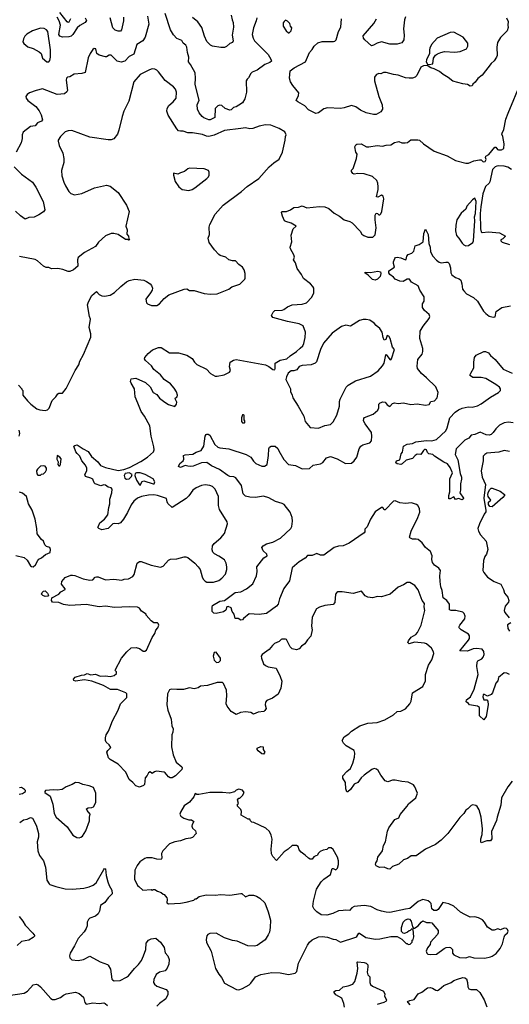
# Model space of a CAD drawing. Extents: x 2086813 to 2278017, y 548126 to 753336.
# Tile 141 of 256: x 2115156 to 2120512, y 648925 to 659706. Entities that reach past the tile are written whole.
import ezdxf

# ---------------------------------------------------------------- set-up
doc = ezdxf.new("R2010")
doc.units = 0

msp = doc.modelspace()

# ---------------------------------------------------------------- linework, layer by layer
at = {"layer": '0CON10XD'}
for points in [[(2116556, 659745), (2116569, 659655), (2116530, 659515), (2116502, 659475), (2116436, 659435), (2116403, 659327), (2116355, 659302), (2116308, 659252), (2116265, 659239), (2116223, 659253), (2116155, 659318), (2116135, 659319), (2116105, 659299), (2116095, 659299), (2116025, 659319), (2116000, 659335), (2115988, 659385), (2115971, 659389), (2115955, 659378), (2115926, 659334), (2115905, 659287), (2115871, 659129), (2115835, 659117), (2115752, 659108), (2115705, 659081), (2115680, 659075), (2115668, 659065), (2115666, 659045), (2115679, 658931), (2115672, 658915), (2115648, 658895), (2115565, 658888), (2115405, 658947), (2115338, 658932), (2115265, 658906), (2115237, 658885), (2115224, 658865), (2115227, 658845), (2115245, 658820), (2115334, 658755), (2115369, 658709), (2115390, 658665), (2115405, 658610), (2115395, 658594), (2115352, 658575), (2115327, 658545), (2115274, 658535), (2115193, 658475), (2115184, 658445), (2115184, 658406), (2115174, 658356), (2115116, 658254)], [(2115871, 659725), (2115888, 659698), (2115874, 659675), (2115815, 659641), (2115785, 659615), (2115737, 659543), (2115718, 659525), (2115693, 659517), (2115623, 659513), (2115594, 659524), (2115584, 659544), (2115603, 659645), (2115589, 659695), (2115565, 659732)], [(2115712, 659715), (2115695, 659678), (2115685, 659674), (2115675, 659682), (2115595, 659785)], [(2116292, 659735), (2116291, 659695), (2116271, 659595), (2116259, 659581), (2116235, 659579), (2116202, 659592), (2116175, 659615), (2116144, 659725)], [(2117749, 659725), (2117744, 659695), (2117712, 659615), (2117699, 659545), (2117709, 659505), (2117726, 659475), (2117874, 659325), (2117903, 659275), (2117910, 659250), (2117894, 659236), (2117836, 659214), (2117755, 659154), (2117699, 659131), (2117685, 659118), (2117660, 659070), (2117644, 659056), (2117634, 659035), (2117638, 658912), (2117620, 658840), (2117594, 658796), (2117552, 658768), (2117525, 658752), (2117495, 658744), (2117470, 658720), (2117455, 658714), (2117404, 658734), (2117366, 658766), (2117345, 658769), (2117325, 658762), (2117296, 658735), (2117290, 658635), (2117240, 658610), (2117225, 658609), (2117172, 658632), (2117154, 658645), (2117121, 658685), (2117103, 658725), (2117099, 658775), (2117121, 658825), (2117074, 658995), (2117081, 659065), (2117074, 659125), (2117026, 659215), (2117002, 659245), (2117007, 659295), (2116990, 659345), (2116986, 659405), (2116975, 659427), (2116945, 659448), (2116928, 659478), (2116875, 659499), (2116840, 659540), (2116807, 659595), (2116749, 659775)], [(2117471, 659755), (2117479, 659705), (2117492, 659675), (2117496, 659625), (2117479, 659535), (2117491, 659475), (2117485, 659456), (2117455, 659444), (2117418, 659412), (2117397, 659403), (2117355, 659401), (2117264, 659414), (2117244, 659425), (2117205, 659466), (2117178, 659525), (2117150, 659620), (2117105, 659683), (2117045, 659731)], [(2120482, 659725), (2120500, 659685), (2120496, 659645), (2120501, 659619), (2120490, 659585), (2120415, 659512), (2120383, 659455), (2120377, 659405), (2120380, 659315), (2120373, 659295), (2120347, 659255), (2120314, 659226), (2120215, 659100), (2120167, 659063), (2120137, 659023), (2120112, 658998), (2120105, 658982), (2120085, 658978), (2120055, 658997), (2120005, 659002), (2119895, 659033), (2119844, 659074), (2119788, 659105), (2119749, 659139), (2119689, 659169), (2119655, 659177), (2119614, 659204), (2119575, 659202), (2119545, 659187), (2119502, 659095), (2119482, 659078), (2119454, 659066), (2119415, 659064), (2119375, 659070), (2119295, 659100), (2119245, 659106), (2119165, 659129), (2119135, 659129), (2119105, 659112), (2119084, 659116), (2119058, 659105), (2119045, 659088), (2119039, 659075), (2119036, 659035), (2119086, 658865), (2119120, 658775), (2119126, 658725), (2119108, 658695), (2119055, 658669), (2119025, 658668), (2118945, 658687), (2118885, 658715), (2118835, 658752), (2118785, 658766), (2118705, 658740), (2118666, 658734), (2118525, 658742), (2118485, 658728), (2118425, 658685), (2118395, 658680), (2118315, 658718), (2118275, 658763), (2118199, 658805), (2118181, 658821), (2118206, 658874), (2118210, 658905), (2118143, 658985), (2118119, 659025), (2118107, 659065), (2118116, 659145), (2118160, 659180), (2118281, 659245), (2118325, 659347), (2118355, 659378), (2118377, 659415), (2118419, 659451), (2118464, 659466), (2118588, 659468), (2118605, 659472), (2118618, 659485), (2118645, 659575), (2118671, 659625), (2118678, 659715)], [(2119375, 659736), (2119364, 659705), (2119356, 659606), (2119363, 659535), (2119358, 659485), (2119335, 659454), (2119285, 659436), (2119205, 659438), (2119115, 659463), (2119065, 659450), (2119025, 659425), (2119005, 659420), (2118933, 659485), (2118916, 659505), (2118912, 659528), (2119029, 659665), (2119061, 659715)], [(2115475, 659243), (2115485, 659258), (2115494, 659295), (2115494, 659375), (2115463, 659575), (2115451, 659595), (2115425, 659611), (2115385, 659612), (2115296, 659584), (2115235, 659548), (2115212, 659525), (2115196, 659495), (2115191, 659465), (2115200, 659445), (2115245, 659410), (2115305, 659391), (2115369, 659355), (2115390, 659335), (2115405, 659286), (2115452, 659245), (2115475, 659243)], [(2118105, 659563), (2118125, 659582), (2118132, 659615), (2118120, 659635), (2118112, 659665), (2118085, 659690), (2118065, 659699), (2118048, 659685), (2118040, 659670), (2118039, 659635), (2118070, 659585), (2118095, 659563), (2118105, 659563)], [(2119635, 659216), (2119675, 659223), (2119684, 659286), (2119704, 659316), (2119725, 659331), (2119763, 659347), (2119805, 659356), (2119915, 659349), (2119975, 659358), (2120043, 659387), (2120060, 659415), (2120058, 659448), (2120006, 659516), (2119905, 659568), (2119865, 659564), (2119722, 659505), (2119662, 659435), (2119642, 659395), (2119638, 659375), (2119640, 659335), (2119607, 659265), (2119603, 659245), (2119619, 659219), (2119635, 659216)], [(2115143, 655703), (2115180, 655665), (2115180, 655655), (2115190, 655645), (2115190, 655595), (2115241, 655531), (2115277, 655497), (2115342, 655445), (2115378, 655435), (2115435, 655428), (2115462, 655435), (2115477, 655453), (2115512, 655535), (2115552, 655575), (2115575, 655608), (2115585, 655617), (2115625, 655618), (2115665, 655668), (2115764, 655866), (2115802, 655925), (2115815, 655968), (2115855, 656038), (2115935, 656230), (2115936, 656265), (2115916, 656336), (2115930, 656425), (2115918, 656455), (2115899, 656585), (2115907, 656615), (2115947, 656685), (2115995, 656728), (2116025, 656698), (2116055, 656681), (2116085, 656679), (2116145, 656690), (2116195, 656719), (2116264, 656786), (2116325, 656835), (2116355, 656850), (2116415, 656864), (2116515, 656852), (2116545, 656840), (2116583, 656813), (2116599, 656795), (2116610, 656765), (2116607, 656745), (2116586, 656714), (2116537, 656645), (2116543, 656605), (2116555, 656594), (2116597, 656577), (2116655, 656578), (2116686, 656594), (2116736, 656654), (2116786, 656694), (2116956, 656754), (2116985, 656758), (2117015, 656741), (2117065, 656739), (2117175, 656709), (2117245, 656700), (2117315, 656703), (2117444, 656756), (2117478, 656782), (2117565, 656810), (2117618, 656865), (2117622, 656875), (2117622, 656925), (2117612, 656965), (2117592, 656995), (2117552, 657025), (2117518, 657065), (2117484, 657064), (2117445, 657077), (2117412, 657105), (2117348, 657125), (2117334, 657134), (2117288, 657185), (2117230, 657265), (2117217, 657315), (2117231, 657355), (2117229, 657435), (2117236, 657464), (2117294, 657575), (2117381, 657675), (2117582, 657825), (2117645, 657879), (2117771, 657965), (2117886, 658094), (2117935, 658138), (2117995, 658178), (2118030, 658255), (2118061, 658385), (2118064, 658426), (2118072, 658445), (2118055, 658477), (2117995, 658516), (2117905, 658550), (2117845, 658556), (2117775, 658539), (2117705, 658513), (2117675, 658511), (2117625, 658520), (2117575, 658515), (2117395, 658493), (2117285, 658443), (2117225, 658426), (2117200, 658430), (2117155, 658450), (2117045, 658467), (2116995, 658468), (2116945, 658486), (2116915, 658484), (2116895, 658489), (2116875, 658509), (2116781, 658661), (2116765, 658705), (2116771, 658735), (2116787, 658765), (2116835, 658805), (2116866, 658845), (2116872, 658912), (2116860, 658945), (2116839, 658969), (2116749, 659039), (2116675, 659133), (2116655, 659153), (2116635, 659163), (2116605, 659166), (2116575, 659156), (2116474, 659105), (2116403, 659025), (2116351, 658815), (2116296, 658704), (2116276, 658645), (2116242, 658495), (2116226, 658454), (2116185, 658402), (2116158, 658392), (2116125, 658390), (2115925, 658419), (2115725, 658493), (2115685, 658490), (2115652, 658478), (2115603, 658425), (2115577, 658385), (2115577, 658375), (2115588, 658328), (2115628, 658245), (2115640, 658185), (2115639, 658141), (2115614, 658055), (2115618, 657995), (2115639, 657925), (2115656, 657885), (2115694, 657824), (2115715, 657804), (2115755, 657789), (2115835, 657804), (2115975, 657866), (2116105, 657894), (2116144, 657884), (2116233, 657815), (2116326, 657676), (2116354, 657606), (2116317, 657445), (2116332, 657405), (2116328, 657358), (2116347, 657337), (2116350, 657305), (2116360, 657295), (2116345, 657290), (2116335, 657300), (2116315, 657300), (2116235, 657352), (2116185, 657363), (2116155, 657363), (2116095, 657340), (2116019, 657271), (2115985, 657224), (2115865, 657157), (2115795, 657100), (2115790, 657075), (2115792, 657008), (2115745, 656968), (2115705, 656948), (2115685, 656948), (2115629, 656969), (2115575, 656980), (2115505, 656976), (2115475, 656991), (2115445, 656993), (2115416, 657006), (2115352, 657065), (2115325, 657080), (2115154, 657114)], [(2115732, 653622), (2115758, 653618), (2115852, 653582), (2115925, 653569), (2115955, 653571), (2115980, 653600), (2115995, 653606), (2116015, 653604), (2116095, 653573), (2116185, 653580), (2116275, 653570), (2116300, 653580), (2116348, 653585), (2116395, 653610), (2116408, 653632), (2116441, 653755), (2116465, 653772), (2116485, 653774), (2116595, 653732), (2116695, 653712), (2116725, 653722), (2116785, 653788), (2116805, 653798), (2116875, 653802), (2116955, 653823), (2116975, 653823), (2116995, 653817), (2117073, 653755), (2117109, 653715), (2117129, 653685), (2117151, 653605), (2117165, 653578), (2117185, 653558), (2117205, 653548), (2117275, 653546), (2117335, 653566), (2117368, 653592), (2117406, 653635), (2117423, 653685), (2117423, 653715), (2117413, 653755), (2117395, 653790), (2117335, 653832), (2117287, 653857), (2117270, 653875), (2117261, 653901), (2117267, 653945), (2117285, 653972), (2117358, 654032), (2117395, 654078), (2117429, 654185), (2117425, 654208), (2117343, 654343), (2117332, 654385), (2117330, 654485), (2117294, 654565), (2117265, 654594), (2117235, 654606), (2117185, 654611), (2117144, 654604), (2117085, 654580), (2117051, 654555), (2117005, 654491), (2116977, 654463), (2116825, 654363), (2116778, 654408), (2116769, 654425), (2116763, 654463), (2116665, 654496), (2116625, 654502), (2116565, 654499), (2116490, 654485), (2116444, 654466), (2116406, 654434), (2116376, 654395), (2116335, 654310), (2116291, 654235), (2116260, 654195), (2116235, 654184), (2116195, 654191), (2116175, 654187), (2116125, 654133), (2116055, 654119), (2116023, 654135), (2116012, 654145), (2116013, 654153), (2116032, 654195), (2116085, 654237), (2116119, 654285), (2116130, 654365), (2116142, 654405), (2116142, 654455), (2116165, 654525), (2116167, 654565), (2116155, 654578), (2116125, 654587), (2116095, 654610), (2116075, 654611), (2116045, 654600), (2115983, 654623), (2115970, 654635), (2115957, 654675), (2115935, 654687), (2115875, 654704), (2115870, 654725), (2115890, 654765), (2115889, 654795), (2115875, 654829), (2115835, 654875), (2115815, 654925), (2115786, 654955), (2115771, 654975), (2115747, 655035), (2115758, 655045), (2115785, 655050), (2115851, 655005), (2115905, 654979), (2115941, 654921), (2116011, 654865), (2116041, 654825), (2116095, 654801), (2116235, 654771), (2116295, 654782), (2116357, 654803), (2116481, 654869), (2116553, 654915), (2116620, 654975), (2116626, 654994), (2116625, 655030), (2116594, 655144), (2116579, 655259), (2116523, 655363), (2116484, 655415), (2116448, 655505), (2116420, 655575), (2116412, 655665), (2116374, 655724), (2116369, 655745), (2116376, 655774), (2116425, 655782), (2116532, 655732), (2116584, 655685), (2116615, 655623), (2116655, 655600), (2116685, 655560), (2116745, 655517), (2116785, 655493), (2116855, 655472), (2116872, 655495), (2116876, 655516), (2116858, 655555), (2116860, 655565), (2116878, 655575), (2116882, 655595), (2116871, 655631), (2116845, 655670), (2116805, 655718), (2116737, 655767), (2116695, 655816), (2116625, 655876), (2116597, 655915), (2116533, 655975), (2116522, 655992), (2116525, 656005), (2116561, 656049), (2116610, 656090), (2116675, 656118), (2116704, 656115), (2116795, 656058), (2116895, 656058), (2116985, 656032), (2117044, 655995), (2117067, 655955), (2117095, 655931), (2117199, 655879), (2117245, 655832), (2117294, 655804), (2117315, 655801), (2117394, 655816), (2117450, 655845), (2117462, 655865), (2117453, 655905), (2117460, 655955), (2117495, 655977), (2117524, 655984), (2117846, 655926), (2117880, 655910), (2117925, 655874), (2117947, 655873), (2117952, 655885), (2117950, 655945), (2118005, 655978), (2118077, 655993), (2118114, 656026), (2118185, 656072), (2118225, 656108), (2118252, 656135), (2118265, 656160), (2118280, 656225), (2118283, 656285), (2118257, 656355), (2118215, 656376), (2118085, 656401), (2117925, 656444), (2117910, 656465), (2117928, 656505), (2117949, 656521), (2118028, 656525), (2118045, 656531), (2118085, 656560), (2118137, 656583), (2118245, 656589), (2118292, 656605), (2118352, 656668), (2118374, 656716), (2118374, 656765), (2118364, 656785), (2118336, 656815), (2118261, 656871), (2118240, 656915), (2118192, 656982), (2118174, 657044), (2118150, 657075), (2118162, 657105), (2118155, 657130), (2118117, 657195), (2118116, 657215), (2118134, 657275), (2118127, 657345), (2118148, 657415), (2118180, 657445), (2118125, 657479), (2118068, 657495), (2118053, 657505), (2118030, 657555), (2118020, 657595), (2118025, 657607), (2118075, 657606), (2118118, 657622), (2118155, 657650), (2118205, 657653), (2118245, 657666), (2118296, 657646), (2118435, 657660), (2118495, 657656), (2118539, 657639), (2118595, 657588), (2118654, 657554), (2118705, 657513), (2118766, 657496), (2118793, 657483), (2118879, 657389), (2118898, 657358), (2118921, 657341), (2118965, 657326), (2119020, 657325), (2119045, 657350), (2119056, 657425), (2119043, 657515), (2119044, 657566), (2119055, 657588), (2119070, 657585), (2119085, 657570), (2119095, 657570), (2119105, 657580), (2119117, 657605), (2119140, 657745), (2119132, 657775), (2119115, 657783), (2119075, 657763), (2119060, 657765), (2119078, 657845), (2119076, 657876), (2119074, 657915), (2119064, 657944), (2119015, 657990), (2118925, 658017), (2118855, 658020), (2118815, 658013), (2118801, 658021), (2118785, 658043), (2118785, 658058), (2118804, 658076), (2118842, 658185), (2118847, 658235), (2118834, 658255), (2118824, 658315), (2118832, 658335), (2118845, 658341), (2118890, 658345), (2118950, 658315), (2118975, 658312), (2119065, 658329), (2119125, 658322), (2119165, 658333), (2119215, 658336), (2119255, 658361), (2119290, 658370), (2119305, 658371), (2119335, 658357), (2119374, 658356), (2119399, 658361), (2119435, 658390), (2119511, 658391), (2119528, 658385), (2119572, 658345), (2119692, 658265), (2119832, 658215), (2119922, 658165), (2120035, 658133), (2120065, 658133), (2120090, 658145), (2120125, 658162), (2120185, 658172), (2120205, 658170), (2120225, 658150), (2120247, 658153), (2120260, 658175), (2120252, 658195), (2120255, 658210), (2120289, 658231), (2120355, 658310), (2120365, 658310), (2120382, 658285), (2120395, 658281), (2120425, 658280), (2120452, 658295), (2120456, 658346), (2120443, 658425), (2120432, 658452), (2120433, 658465), (2120451, 658505), (2120476, 658615), (2120499, 658681), (2120643, 659027)], [(2115097, 658095), (2115175, 658016), (2115295, 657928), (2115332, 657872), (2115414, 657715), (2115430, 657625), (2115415, 657603), (2115365, 657568), (2115315, 657543), (2115255, 657540), (2115215, 657523), (2115165, 657558), (2115110, 657610)], [(2120537, 658065), (2120495, 658091), (2120455, 658102), (2120395, 658104), (2120375, 658103), (2120356, 658094), (2120330, 658065), (2120300, 657930), (2120291, 657915), (2120251, 657879), (2120222, 657798), (2120199, 657655), (2120195, 657585), (2120196, 657415), (2120205, 657382), (2120215, 657375), (2120284, 657384), (2120405, 657372), (2120470, 657335), (2120440, 657305), (2120420, 657295), (2120420, 657285), (2120435, 657268), (2120515, 657244)], [(2117005, 657834), (2117044, 657846), (2117072, 657865), (2117203, 657967), (2117220, 657985), (2117228, 658005), (2117230, 658035), (2117220, 658055), (2117175, 658072), (2117015, 658080), (2116995, 658073), (2116960, 658045), (2116915, 658030), (2116887, 658013), (2116840, 658025), (2116838, 658005), (2116858, 657935), (2116896, 657876), (2116935, 657847), (2117005, 657834)], [(2120035, 657230), (2120065, 657233), (2120113, 657265), (2120120, 657285), (2120136, 657505), (2120133, 657547), (2120141, 657585), (2120149, 657715), (2120135, 657750), (2120108, 657732), (2120048, 657665), (2120035, 657632), (2119984, 657586), (2119940, 657515), (2119926, 657455), (2119924, 657395), (2119934, 657344), (2119961, 657315), (2119995, 657258), (2120015, 657240), (2120035, 657230)], [(2120515, 652534), (2120485, 652552), (2120455, 652553), (2120395, 652502), (2120386, 652465), (2120365, 652440), (2120327, 652335), (2120314, 652316), (2120275, 652300), (2120235, 652322), (2120225, 652312), (2120222, 652292), (2120235, 652260), (2120265, 652260), (2120279, 652245), (2120282, 652202), (2120258, 652075), (2120235, 652040), (2120187, 652085), (2120186, 652176), (2120165, 652189), (2120075, 652202), (2120065, 652220), (2120042, 652235), (2120045, 652257), (2120089, 652291), (2120126, 652374), (2120171, 652535), (2120156, 652624), (2120159, 652671), (2120169, 652685), (2120212, 652708), (2120226, 652725), (2120237, 652755), (2120235, 652788), (2120215, 652813), (2120155, 652821), (2120118, 652815), (2120055, 652790), (2119970, 652795), (2120067, 652913), (2120075, 652930), (2120075, 652960), (2120067, 652977), (2119985, 653024), (2119962, 653045), (2119961, 653055), (2119972, 653075), (2120026, 653145), (2120031, 653175), (2120020, 653205), (2120005, 653220), (2119926, 653236), (2119875, 653236), (2119859, 653245), (2119857, 653307), (2119830, 653345), (2119787, 653377), (2119778, 653455), (2119762, 653495), (2119755, 653555), (2119751, 653615), (2119758, 653675), (2119740, 653700), (2119693, 653733), (2119672, 653762), (2119666, 653794), (2119669, 653835), (2119651, 653881), (2119595, 653928), (2119558, 653978), (2119515, 654013), (2119495, 654019), (2119455, 654017), (2119425, 654032), (2119421, 654041), (2119440, 654105), (2119513, 654255), (2119533, 654315), (2119530, 654355), (2119513, 654385), (2119498, 654398), (2119444, 654414), (2119375, 654409), (2119315, 654416), (2119265, 654436), (2119245, 654432), (2119155, 654340), (2119145, 654340), (2119127, 654365), (2119115, 654366), (2119045, 654316), (2118995, 654235), (2118956, 654154), (2118933, 654127), (2118931, 654099), (2118923, 654087), (2118759, 653975), (2118695, 653946), (2118645, 653942), (2118595, 653928), (2118485, 653841), (2118445, 653844), (2118405, 653859), (2118355, 653838), (2118305, 653838), (2118279, 653811), (2118215, 653770), (2118137, 653703), (2118108, 653562), (2118044, 653476), (2117999, 653365), (2117983, 653307), (2117967, 653285), (2117855, 653202), (2117775, 653192), (2117665, 653199), (2117605, 653149), (2117594, 653136), (2117575, 653129), (2117545, 653148), (2117515, 653150), (2117504, 653195), (2117479, 653225), (2117469, 653265), (2117435, 653281), (2117422, 653278), (2117411, 653239), (2117385, 653222), (2117305, 653205), (2117279, 653209), (2117262, 653225), (2117261, 653275), (2117267, 653293), (2117345, 653338), (2117395, 653345), (2117515, 653432), (2117575, 653442), (2117637, 653473), (2117705, 653528), (2117747, 653615), (2117753, 653663), (2117751, 653715), (2117828, 653812), (2117862, 653835), (2117858, 653855), (2117821, 653891), (2117804, 653926), (2117821, 653945), (2117855, 653967), (2117925, 653984), (2118009, 654029), (2118124, 654136), (2118134, 654156), (2118141, 654215), (2118138, 654255), (2118114, 654315), (2118049, 654399), (2118029, 654409), (2117955, 654429), (2117881, 654471), (2117825, 654490), (2117735, 654474), (2117675, 654476), (2117625, 654488), (2117602, 654515), (2117581, 654605), (2117520, 654690), (2117500, 654700), (2117455, 654704), (2117432, 654715), (2117342, 654782), (2117255, 654822), (2117205, 654858), (2117145, 654855), (2117055, 654818), (2117025, 654813), (2116995, 654817), (2116965, 654823), (2116915, 654802), (2116894, 654814), (2116909, 654845), (2116946, 654875), (2116951, 654895), (2116948, 654932), (2116965, 654941), (2117051, 654949), (2117085, 654971), (2117140, 654990), (2117169, 655035), (2117186, 655145), (2117195, 655165), (2117205, 655169), (2117219, 655169), (2117236, 655156), (2117291, 655055), (2117325, 655026), (2117347, 655017), (2117445, 655005), (2117635, 654946), (2117685, 654915), (2117715, 654871), (2117741, 654845), (2117805, 654817), (2117835, 654816), (2117863, 654837), (2117879, 654935), (2117882, 655005), (2117890, 655025), (2117908, 655035), (2117952, 655035), (2117979, 655009), (2117991, 654985), (2118045, 654890), (2118097, 654837), (2118175, 654823), (2118245, 654786), (2118325, 654791), (2118365, 654829), (2118445, 654841), (2118472, 654858), (2118513, 654907), (2118555, 654922), (2118628, 654898), (2118722, 654845), (2118785, 654851), (2118814, 654876), (2118845, 654916), (2118870, 655005), (2118889, 655035), (2118911, 655049), (2118986, 655074), (2119003, 655095), (2119010, 655145), (2119004, 655185), (2118935, 655280), (2118918, 655315), (2118920, 655340), (2118929, 655351), (2119023, 655387), (2119075, 655430), (2119084, 655455), (2119085, 655497), (2119100, 655510), (2119129, 655521), (2119155, 655519), (2119175, 655487), (2119205, 655471), (2119235, 655503), (2119255, 655510), (2119295, 655502), (2119355, 655510), (2119435, 655491), (2119505, 655500), (2119595, 655486), (2119636, 655494), (2119654, 655526), (2119695, 655533), (2119724, 655566), (2119734, 655625), (2119709, 655685), (2119605, 655786), (2119550, 655830), (2119509, 655885), (2119503, 655913), (2119510, 655985), (2119559, 656045), (2119567, 656073), (2119567, 656105), (2119532, 656215), (2119538, 656295), (2119570, 656350), (2119637, 656435), (2119643, 656455), (2119635, 656478), (2119583, 656523), (2119564, 656555), (2119562, 656595), (2119580, 656625), (2119581, 656671), (2119534, 656744), (2119515, 656790), (2119441, 656831), (2119420, 656865), (2119395, 656866), (2119350, 656840), (2119315, 656841), (2119262, 656865), (2119246, 656886), (2119205, 656914), (2119193, 656935), (2119194, 656955), (2119257, 656995), (2119244, 657035), (2119244, 657055), (2119259, 657091), (2119269, 657101), (2119286, 657106), (2119327, 657097), (2119375, 657078), (2119385, 657080), (2119393, 657115), (2119405, 657133), (2119445, 657151), (2119468, 657172), (2119482, 657228), (2119525, 657244), (2119571, 657275), (2119576, 657364), (2119595, 657412), (2119623, 657353), (2119632, 657255), (2119646, 657215), (2119651, 657165), (2119675, 657115), (2119715, 657072), (2119745, 657052), (2119766, 657044), (2119819, 657051), (2119840, 657050), (2119854, 657035), (2119869, 656989), (2119873, 656933), (2119883, 656913), (2119922, 656882), (2119965, 656869), (2119983, 656855), (2119994, 656815), (2120001, 656755), (2120013, 656735), (2120045, 656703), (2120122, 656662), (2120166, 656625), (2120231, 656515), (2120255, 656488), (2120291, 656461), (2120335, 656449), (2120359, 656451), (2120370, 656510), (2120430, 656555), (2120525, 656574)], [(2119045, 656854), (2119015, 656862), (2118970, 656910), (2118932, 656935), (2118935, 656940), (2118995, 656936), (2119075, 656951), (2119103, 656945), (2119108, 656925), (2119098, 656895), (2119070, 656865), (2119045, 656854)], [(2118425, 655232), (2118495, 655264), (2118555, 655274), (2118586, 655304), (2118626, 655375), (2118654, 655475), (2118654, 655525), (2118661, 655549), (2118729, 655681), (2118751, 655705), (2118830, 655750), (2118995, 655802), (2119078, 655862), (2119125, 655914), (2119143, 655945), (2119160, 656035), (2119165, 656038), (2119205, 655984), (2119215, 655980), (2119225, 655992), (2119257, 656095), (2119235, 656120), (2119209, 656215), (2119195, 656242), (2119175, 656247), (2119160, 656205), (2119145, 656198), (2119131, 656225), (2119120, 656285), (2119095, 656323), (2119057, 656357), (2119035, 656381), (2118985, 656414), (2118946, 656424), (2118915, 656424), (2118875, 656412), (2118775, 656351), (2118725, 656360), (2118677, 656345), (2118575, 656274), (2118480, 656165), (2118447, 656095), (2118402, 655958), (2118390, 655945), (2118345, 655928), (2118245, 655918), (2118213, 655907), (2118188, 655872), (2118155, 655860), (2118125, 655860), (2118092, 655835), (2118074, 655796), (2118068, 655765), (2118118, 655665), (2118118, 655635), (2118136, 655596), (2118144, 655565), (2118204, 655475), (2118266, 655365), (2118278, 655305), (2118335, 655241), (2118425, 655232)], [(2120555, 655292), (2120505, 655300), (2120455, 655291), (2120406, 655265), (2120363, 655227), (2120336, 655184), (2120315, 655164), (2120293, 655157), (2120260, 655160), (2120195, 655188), (2120135, 655162), (2120095, 655155), (2120068, 655125), (2120025, 655100), (2119966, 655044), (2119932, 655005), (2119919, 654945), (2119949, 654885), (2119973, 654735), (2119990, 654695), (2119991, 654675), (2119977, 654625), (2119979, 654555), (2119970, 654525), (2120010, 654465), (2120008, 654455), (2119995, 654447), (2119955, 654462), (2119925, 654452), (2119905, 654480), (2119865, 654458), (2119851, 654461), (2119852, 654495), (2119863, 654535), (2119863, 654677), (2119891, 654745), (2119865, 654803), (2119835, 654844), (2119795, 654860), (2119693, 654925), (2119674, 654944), (2119632, 654952), (2119618, 654965), (2119607, 654995), (2119595, 655001), (2119585, 655000), (2119575, 654990), (2119546, 654944), (2119505, 654949), (2119484, 654935), (2119455, 654902), (2119385, 654881), (2119339, 654841), (2119325, 654836), (2119285, 654841), (2119272, 654855), (2119278, 654875), (2119314, 654886), (2119328, 654952), (2119345, 654970), (2119355, 655037), (2119395, 655057), (2119455, 655064), (2119488, 655082), (2119605, 655098), (2119665, 655094), (2119715, 655110), (2119818, 655205), (2119832, 655235), (2119863, 655345), (2119921, 655409), (2119955, 655435), (2119995, 655452), (2120062, 655468), (2120105, 655462), (2120165, 655476), (2120205, 655498), (2120305, 655572), (2120395, 655623), (2120416, 655645), (2120417, 655665), (2120405, 655681), (2120365, 655710), (2120255, 655777), (2120205, 655787), (2120115, 655789), (2120086, 655805), (2120082, 655815), (2120090, 655835), (2120124, 655895), (2120124, 655955), (2120132, 656005), (2120148, 656032), (2120235, 656071), (2120251, 656071), (2120285, 656058), (2120307, 656027), (2120356, 655986), (2120445, 655878), (2120545, 655836)], [(2117615, 655292), (2117620, 655295), (2117620, 655315), (2117610, 655325), (2117610, 655375), (2117605, 655380), (2117595, 655378), (2117583, 655345), (2117583, 655305), (2117593, 655293), (2117615, 655292)], [(2115151, 655145), (2115159, 655175), (2115150, 655210)], [(2120516, 654976), (2120455, 654989), (2120398, 654972), (2120265, 654958), (2120244, 654945), (2120228, 654925), (2120227, 654875), (2120203, 654765), (2120217, 654695), (2120253, 654615), (2120232, 654465), (2120257, 654333), (2120254, 654316), (2120237, 654293), (2120186, 654184), (2120168, 654135), (2120174, 654105), (2120196, 654065), (2120258, 653995), (2120276, 653906), (2120264, 653855), (2120243, 653827), (2120230, 653785), (2120224, 653675), (2120235, 653652), (2120275, 653603), (2120345, 653553), (2120418, 653525), (2120449, 653465), (2120461, 653425), (2120495, 653382), (2120506, 653345), (2120504, 653326), (2120466, 653285), (2120456, 653235), (2120463, 653213), (2120512, 653155)], [(2115585, 654821), (2115595, 654822), (2115603, 654835), (2115608, 654898), (2115596, 654915), (2115565, 654932), (2115562, 654895), (2115576, 654865), (2115574, 654835), (2115585, 654821)], [(2115385, 654720), (2115395, 654730), (2115417, 654733), (2115440, 654755), (2115450, 654775), (2115450, 654795), (2115435, 654818), (2115415, 654822), (2115385, 654818), (2115350, 654785), (2115340, 654765), (2115342, 654732), (2115355, 654720), (2115385, 654720)], [(2116325, 654676), (2116355, 654680), (2116379, 654705), (2116386, 654726), (2116355, 654743), (2116309, 654735), (2116299, 654715), (2116306, 654686), (2116325, 654676)], [(2116475, 654610), (2116495, 654648), (2116514, 654656), (2116617, 654623), (2116628, 654625), (2116634, 654645), (2116615, 654677), (2116530, 654725), (2116475, 654745), (2116435, 654743), (2116419, 654735), (2116416, 654715), (2116435, 654662), (2116465, 654612), (2116475, 654610)], [(2115115, 653840), (2115206, 653816), (2115239, 653789), (2115275, 653726), (2115285, 653718), (2115305, 653716), (2115330, 653735), (2115353, 653785), (2115365, 653798), (2115396, 653814), (2115439, 653851), (2115488, 653872), (2115494, 653905), (2115485, 653926), (2115449, 653939), (2115432, 653955), (2115417, 653995), (2115393, 654015), (2115347, 654075), (2115343, 654135), (2115326, 654235), (2115293, 654335), (2115252, 654405), (2115230, 654485), (2115185, 654520), (2115155, 654532)], [(2120325, 654373), (2120299, 654375), (2120285, 654398), (2120285, 654422), (2120310, 654445), (2120281, 654485), (2120278, 654505), (2120280, 654525), (2120294, 654556), (2120314, 654575), (2120325, 654577), (2120412, 654545), (2120461, 654505), (2120461, 654495), (2120442, 654475), (2120325, 654373)], [(2120543, 651367), (2120495, 651307), (2120428, 651185), (2120421, 651105), (2120379, 650975), (2120373, 650937), (2120319, 650815), (2120322, 650735), (2120307, 650713), (2120265, 650716), (2120205, 650692), (2120201, 650701), (2120199, 650735), (2120216, 650784), (2120219, 650845), (2120203, 650975), (2120182, 651055), (2120162, 651092), (2120145, 651103), (2120115, 651110), (2120095, 651102), (2120060, 651065), (2120038, 651052), (2120015, 651013), (2119970, 650970), (2119841, 650795), (2119767, 650723), (2119704, 650676), (2119597, 650623), (2119495, 650552), (2119438, 650552), (2119398, 650522), (2119355, 650507), (2119305, 650458), (2119236, 650434), (2119205, 650404), (2119185, 650407), (2119145, 650426), (2119094, 650424), (2119055, 650440), (2119047, 650455), (2119051, 650475), (2119067, 650495), (2119074, 650535), (2119125, 650605), (2119136, 650665), (2119156, 650705), (2119178, 650822), (2119195, 650856), (2119261, 650949), (2119304, 650966), (2119318, 651002), (2119394, 651095), (2119409, 651121), (2119488, 651185), (2119508, 651235), (2119477, 651307), (2119465, 651328), (2119405, 651358), (2119335, 651363), (2119265, 651380), (2119235, 651380), (2119185, 651362), (2119153, 651373), (2119105, 651432), (2119076, 651486), (2119061, 651501), (2119035, 651507), (2119008, 651495), (2118926, 651434), (2118893, 651405), (2118855, 651354), (2118815, 651334), (2118774, 651276), (2118745, 651252), (2118735, 651252), (2118723, 651285), (2118719, 651355), (2118691, 651401), (2118690, 651425), (2118735, 651475), (2118775, 651506), (2118801, 651565), (2118818, 651632), (2118821, 651675), (2118814, 651704), (2118728, 651755), (2118698, 651785), (2118683, 651813), (2118707, 651853), (2118756, 651885), (2118785, 651916), (2118878, 651975), (2118965, 652004), (2119065, 652010), (2119152, 652038), (2119245, 652094), (2119285, 652130), (2119325, 652133), (2119375, 652160), (2119424, 652215), (2119439, 652245), (2119453, 652335), (2119567, 652405), (2119594, 652465), (2119597, 652535), (2119628, 652638), (2119666, 652695), (2119687, 652765), (2119683, 652785), (2119660, 652825), (2119605, 652870), (2119585, 652879), (2119475, 652889), (2119415, 652870), (2119403, 652885), (2119410, 652905), (2119439, 652945), (2119490, 652975), (2119509, 652995), (2119549, 653075), (2119588, 653235), (2119580, 653275), (2119583, 653315), (2119560, 653345), (2119514, 653464), (2119479, 653509), (2119425, 653543), (2119395, 653543), (2119355, 653517), (2119295, 653492), (2119208, 653415), (2119115, 653386), (2119069, 653391), (2119015, 653374), (2118965, 653382), (2118935, 653397), (2118895, 653447), (2118805, 653423), (2118685, 653441), (2118635, 653441), (2118624, 653435), (2118611, 653415), (2118603, 653323), (2118585, 653301), (2118495, 653290), (2118435, 653274), (2118404, 653256), (2118354, 653165), (2118349, 653065), (2118356, 653025), (2118341, 652955), (2118304, 652916), (2118275, 652870), (2118240, 652845), (2118215, 652818), (2118185, 652807), (2118135, 652817), (2118115, 652838), (2118075, 652918), (2118063, 652923), (2118025, 652923), (2118015, 652920), (2117994, 652896), (2117945, 652874), (2117920, 652855), (2117885, 652809), (2117807, 652755), (2117799, 652735), (2117800, 652715), (2117824, 652654), (2117845, 652633), (2117875, 652618), (2117960, 652605), (2118004, 652514), (2118022, 652462), (2118013, 652385), (2117985, 652322), (2117923, 652275), (2117859, 652251), (2117846, 652234), (2117842, 652205), (2117851, 652165), (2117839, 652140), (2117828, 652132), (2117765, 652123), (2117715, 652102), (2117685, 652118), (2117625, 652127), (2117572, 652118), (2117525, 652098), (2117470, 652130), (2117425, 652188), (2117416, 652215), (2117422, 652305), (2117418, 652365), (2117386, 652436), (2117375, 652447), (2117315, 652449), (2117210, 652415), (2117135, 652409), (2117109, 652391), (2117065, 652379), (2117015, 652390), (2116948, 652372), (2116875, 652371), (2116813, 652377), (2116795, 652367), (2116772, 652325), (2116765, 652205), (2116777, 652145), (2116812, 652045), (2116819, 651975), (2116835, 651940), (2116831, 651905), (2116819, 651875), (2116816, 651745), (2116836, 651655), (2116868, 651575), (2116929, 651525), (2116934, 651515), (2116929, 651495), (2116861, 651425), (2116825, 651403), (2116802, 651405), (2116784, 651415), (2116749, 651459), (2116735, 651467), (2116654, 651476), (2116629, 651471), (2116605, 651450), (2116585, 651470), (2116565, 651458), (2116550, 651430), (2116528, 651405), (2116520, 651330), (2116511, 651319), (2116465, 651301), (2116425, 651318), (2116394, 651354), (2116355, 651387), (2116319, 651465), (2116232, 651555), (2116145, 651606), (2116128, 651625), (2116111, 651685), (2116121, 651705), (2116152, 651735), (2116136, 651766), (2116101, 651795), (2116094, 651814), (2116094, 651844), (2116102, 651875), (2116129, 651915), (2116141, 651951), (2116171, 652029), (2116235, 652146), (2116260, 652215), (2116328, 652285), (2116328, 652325), (2116316, 652336), (2116225, 652370), (2116151, 652371), (2116073, 652415), (2115945, 652461), (2115865, 652479), (2115765, 652461), (2115750, 652470), (2115746, 652485), (2115764, 652506), (2115832, 652528), (2115865, 652532), (2115895, 652547), (2115935, 652533), (2115985, 652540), (2116035, 652518), (2116095, 652522), (2116145, 652513), (2116191, 652525), (2116216, 652545), (2116214, 652564), (2116203, 652575), (2116202, 652585), (2116270, 652715), (2116328, 652785), (2116375, 652828), (2116432, 652832), (2116465, 652820), (2116505, 652790), (2116525, 652790), (2116545, 652802), (2116605, 652942), (2116633, 652985), (2116645, 653020), (2116668, 653045), (2116678, 653075), (2116670, 653095), (2116665, 653100), (2116625, 653102), (2116595, 653122), (2116540, 653185), (2116540, 653195), (2116489, 653229), (2116465, 653262), (2116445, 653273), (2116355, 653276), (2116195, 653268), (2116095, 653284), (2116025, 653276), (2115885, 653302), (2115705, 653291), (2115635, 653304), (2115585, 653324), (2115515, 653328), (2115503, 653345), (2115508, 653375), (2115583, 653415), (2115605, 653440), (2115652, 653465), (2115652, 653475), (2115614, 653524), (2115616, 653554), (2115655, 653597), (2115715, 653623), (2115732, 653622)], [(2115435, 653390), (2115409, 653399), (2115393, 653415), (2115402, 653435), (2115415, 653448), (2115435, 653452), (2115462, 653425), (2115472, 653405), (2115465, 653392), (2115435, 653390)], [(2120528, 653102), (2120492, 653078), (2120495, 653040), (2120515, 653011)], [(2117308, 652668), (2117335, 652670), (2117352, 652688), (2117352, 652715), (2117305, 652780), (2117285, 652778), (2117272, 652735), (2117283, 652693), (2117308, 652668)], [(2117825, 651664), (2117805, 651668), (2117765, 651701), (2117753, 651715), (2117755, 651730), (2117795, 651747), (2117820, 651745), (2117818, 651715), (2117837, 651685), (2117825, 651664)], [(2115150, 651225), (2115185, 651233), (2115220, 651255), (2115220, 651265), (2115210, 651275), (2115177, 651297), (2115155, 651293)], [(2115805, 650748), (2115825, 650753), (2115842, 650765), (2115880, 650825), (2115918, 650935), (2115918, 650975), (2115928, 651005), (2115893, 651045), (2115888, 651065), (2115904, 651076), (2115945, 651078), (2115965, 651085), (2115990, 651135), (2115989, 651235), (2115965, 651300), (2115915, 651317), (2115845, 651330), (2115805, 651351), (2115765, 651352), (2115730, 651330), (2115666, 651304), (2115620, 651275), (2115565, 651268), (2115525, 651272), (2115440, 651265), (2115430, 651255), (2115430, 651245), (2115490, 651205), (2115518, 651115), (2115534, 651014), (2115555, 650972), (2115675, 650868), (2115737, 650777), (2115781, 650751), (2115805, 650748)], [(2117555, 649084), (2117595, 649097), (2117665, 649139), (2117685, 649156), (2117737, 649225), (2117795, 649252), (2117915, 649274), (2118005, 649268), (2118095, 649250), (2118168, 649265), (2118188, 649285), (2118206, 649374), (2118305, 649572), (2118326, 649604), (2118355, 649630), (2118425, 649663), (2118465, 649667), (2118525, 649661), (2118585, 649636), (2118615, 649633), (2118665, 649604), (2118832, 649658), (2118845, 649667), (2118865, 649702), (2118875, 649704), (2118943, 649655), (2119048, 649638), (2119095, 649640), (2119215, 649666), (2119285, 649667), (2119337, 649637), (2119385, 649590), (2119395, 649590), (2119405, 649580), (2119427, 649583), (2119450, 649605), (2119450, 649625), (2119460, 649635), (2119468, 649665), (2119460, 649745), (2119445, 649750), (2119428, 649732), (2119415, 649730), (2119397, 649713), (2119365, 649700), (2119350, 649705), (2119333, 649723), (2119332, 649765), (2119352, 649825), (2119375, 649850), (2119405, 649860), (2119420, 649855), (2119438, 649835), (2119452, 649772), (2119465, 649760), (2119475, 649760), (2119515, 649782), (2119547, 649825), (2119568, 649838), (2119605, 649821), (2119645, 649822), (2119666, 649816), (2119733, 649733), (2119733, 649707), (2119725, 649690), (2119650, 649605), (2119645, 649580), (2119616, 649544), (2119604, 649505), (2119610, 649485), (2119622, 649475), (2119645, 649469), (2119716, 649474), (2119800, 649535), (2119823, 649547), (2119855, 649550), (2119870, 649545), (2119890, 649525), (2119892, 649485), (2119907, 649467), (2119967, 649437), (2120035, 649434), (2120075, 649447), (2120125, 649434), (2120245, 649429), (2120305, 649443), (2120325, 649450), (2120370, 649480), (2120414, 649536), (2120437, 649585), (2120455, 649660), (2120465, 649680), (2120492, 649708), (2120498, 649725), (2120492, 649745), (2120480, 649755), (2120455, 649760), (2120415, 649740), (2120385, 649750), (2120345, 649738), (2120325, 649738), (2120275, 649768), (2120241, 649825), (2120218, 649848), (2120175, 649871), (2120135, 649883), (2120085, 649880), (2120025, 649907), (2119978, 649935), (2119905, 649998), (2119850, 650025), (2119785, 650040), (2119735, 649962), (2119715, 649952), (2119685, 649950), (2119665, 649970), (2119657, 650027), (2119643, 650043), (2119625, 650058), (2119568, 650072), (2119515, 650050), (2119425, 649972), (2119375, 649968), (2119205, 649930), (2119165, 649932), (2119114, 649944), (2119065, 649960), (2118996, 649996), (2118925, 650006), (2118815, 649997), (2118788, 649982), (2118765, 649952), (2118715, 649957), (2118695, 649950), (2118645, 649949), (2118582, 649918), (2118515, 649902), (2118455, 649906), (2118405, 649937), (2118377, 649965), (2118364, 649995), (2118371, 650055), (2118404, 650186), (2118454, 650266), (2118484, 650296), (2118555, 650347), (2118575, 650412), (2118585, 650413), (2118615, 650398), (2118633, 650415), (2118643, 650455), (2118643, 650495), (2118632, 650535), (2118585, 650620), (2118565, 650637), (2118535, 650638), (2118515, 650620), (2118475, 650612), (2118444, 650596), (2118425, 650580), (2118410, 650555), (2118395, 650552), (2118375, 650538), (2118355, 650512), (2118334, 650514), (2118315, 650523), (2118279, 650559), (2118235, 650590), (2118213, 650615), (2118201, 650651), (2118185, 650662), (2118135, 650662), (2118092, 650625), (2118048, 650595), (2117965, 650500), (2117924, 650544), (2117911, 650571), (2117907, 650625), (2117917, 650733), (2117907, 650777), (2117890, 650815), (2117850, 650855), (2117717, 650917), (2117695, 650920), (2117680, 650935), (2117675, 650950), (2117655, 650950), (2117580, 650995), (2117582, 651035), (2117577, 651057), (2117540, 651095), (2117540, 651115), (2117548, 651125), (2117540, 651165), (2117555, 651180), (2117565, 651180), (2117595, 651210), (2117610, 651245), (2117595, 651270), (2117555, 651280), (2117525, 651270), (2117505, 651250), (2117453, 651237), (2117375, 651243), (2117235, 651243), (2117115, 651222), (2117095, 651222), (2117075, 651232), (2117061, 651195), (2117015, 651137), (2116955, 651099), (2116915, 651028), (2116909, 651005), (2116919, 650985), (2116952, 650962), (2117005, 650946), (2117035, 650944), (2117062, 650925), (2117042, 650895), (2117040, 650875), (2117048, 650855), (2117078, 650825), (2117088, 650795), (2117045, 650752), (2117026, 650744), (2116975, 650738), (2116915, 650713), (2116855, 650703), (2116795, 650681), (2116722, 650605), (2116708, 650575), (2116712, 650525), (2116705, 650510), (2116655, 650512), (2116605, 650527), (2116545, 650527), (2116525, 650522), (2116472, 650485), (2116440, 650445), (2116416, 650394), (2116413, 650295), (2116444, 650224), (2116460, 650215), (2116503, 650173), (2116595, 650180), (2116605, 650170), (2116615, 650180), (2116635, 650180), (2116663, 650163), (2116705, 650150), (2116725, 650130), (2116738, 650128), (2116765, 650092), (2116770, 650075), (2116767, 650035), (2116785, 650024), (2116915, 650031), (2116978, 650042), (2117060, 650065), (2117075, 650080), (2117085, 650080), (2117120, 650105), (2117197, 650123), (2117295, 650120), (2117355, 650127), (2117455, 650120), (2117575, 650138), (2117586, 650136), (2117625, 650102), (2117665, 650118), (2117715, 650120), (2117748, 650108), (2117782, 650085), (2117838, 650035), (2117876, 649936), (2117898, 649845), (2117897, 649765), (2117888, 649715), (2117876, 649684), (2117840, 649630), (2117755, 649570), (2117725, 649560), (2117650, 649565), (2117535, 649617), (2117485, 649623), (2117395, 649653), (2117305, 649703), (2117235, 649698), (2117215, 649690), (2117202, 649675), (2117197, 649635), (2117201, 649601), (2117249, 649505), (2117298, 649315), (2117335, 649253), (2117365, 649218), (2117397, 649157), (2117528, 649088), (2117555, 649084)], [(2115156, 650915), (2115198, 650945), (2115238, 650952), (2115275, 650971), (2115295, 650963), (2115315, 650930), (2115341, 650875), (2115361, 650795), (2115363, 650755), (2115346, 650705), (2115354, 650604), (2115374, 650555), (2115418, 650495), (2115438, 650425), (2115452, 650285), (2115478, 650245), (2115486, 650236), (2115552, 650215), (2115655, 650189), (2115735, 650184), (2115856, 650196), (2115915, 650210), (2115961, 650229), (2115992, 650255), (2116075, 650400), (2116085, 650410), (2116095, 650408), (2116101, 650335), (2116119, 650265), (2116134, 650225), (2116165, 650175), (2116168, 650135), (2116125, 650092), (2116089, 650041), (2116041, 650005), (2116030, 649945), (2116014, 649915), (2115985, 649889), (2115925, 649866), (2115908, 649852), (2115893, 649825), (2115894, 649785), (2115884, 649756), (2115862, 649718), (2115794, 649645), (2115756, 649564), (2115707, 649485), (2115700, 649455), (2115704, 649434), (2115725, 649413), (2115795, 649404), (2115855, 649414), (2115925, 649451), (2116035, 649389), (2116115, 649360), (2116125, 649354), (2116151, 649311), (2116165, 649200), (2116171, 649191), (2116191, 649181), (2116255, 649184), (2116325, 649221), (2116345, 649236), (2116412, 649318), (2116455, 649360), (2116488, 649405), (2116512, 649455), (2116536, 649525), (2116541, 649595), (2116564, 649625), (2116595, 649642), (2116645, 649650), (2116673, 649623), (2116695, 649605), (2116735, 649545), (2116746, 649487), (2116776, 649455), (2116791, 649415), (2116789, 649365), (2116769, 649320), (2116748, 649292), (2116685, 649278), (2116650, 649250), (2116623, 649195), (2116621, 649165), (2116629, 649145), (2116655, 649123), (2116760, 649085), (2116775, 649065), (2116778, 649032), (2116755, 648984), (2116687, 648935), (2116657, 648903)], [(2115152, 649885), (2115192, 649835), (2115215, 649791), (2115300, 649705), (2115320, 649675), (2115305, 649655), (2115255, 649627), (2115175, 649613), (2115130, 649570)], [(2118708, 648895), (2118702, 648935), (2118681, 648991), (2118615, 649030), (2118598, 649055), (2118598, 649065), (2118615, 649077), (2118655, 649080), (2118695, 649117), (2118748, 649128), (2118799, 649145), (2118821, 649175), (2118849, 649265), (2118854, 649315), (2118848, 649385), (2118855, 649390), (2118925, 649384), (2118945, 649375), (2118964, 649355), (2118966, 649336), (2118956, 649275), (2118966, 649246), (2118986, 649225), (2118988, 649165), (2118995, 649141), (2119015, 649122), (2119135, 649067), (2119152, 649035), (2119148, 649015), (2119168, 648975), (2119165, 648960), (2119140, 648945), (2119065, 648923)], [(2115035, 649022), (2115205, 649047), (2115242, 649068), (2115305, 649139), (2115335, 649146), (2115358, 649138), (2115385, 649115), (2115495, 648989), (2115515, 648977), (2115545, 648977), (2115602, 648998), (2115635, 649025), (2115665, 649040), (2115765, 649056), (2115805, 649043), (2115855, 649002), (2115867, 648945), (2115885, 648927), (2115955, 648941), (2116025, 648932), (2116075, 648939), (2116092, 648935), (2116115, 648913)], [(2119428, 648918), (2119404, 648944), (2119400, 648955), (2119424, 648966), (2119473, 648977), (2119515, 649040), (2119555, 649058), (2119616, 649104), (2119645, 649109), (2119672, 649102), (2119709, 649079), (2119725, 649076), (2119745, 649086), (2119795, 649132), (2119878, 649162), (2119906, 649184), (2119945, 649201), (2120003, 649217), (2120026, 649216), (2120045, 649204), (2120055, 649165), (2120057, 649115), (2120068, 649095), (2120090, 649085), (2120155, 649085), (2120191, 649055), (2120236, 648975), (2120266, 648896)]]:
    msp.add_lwpolyline(points, dxfattribs=at)

doc.saveas('drawing.dxf')
